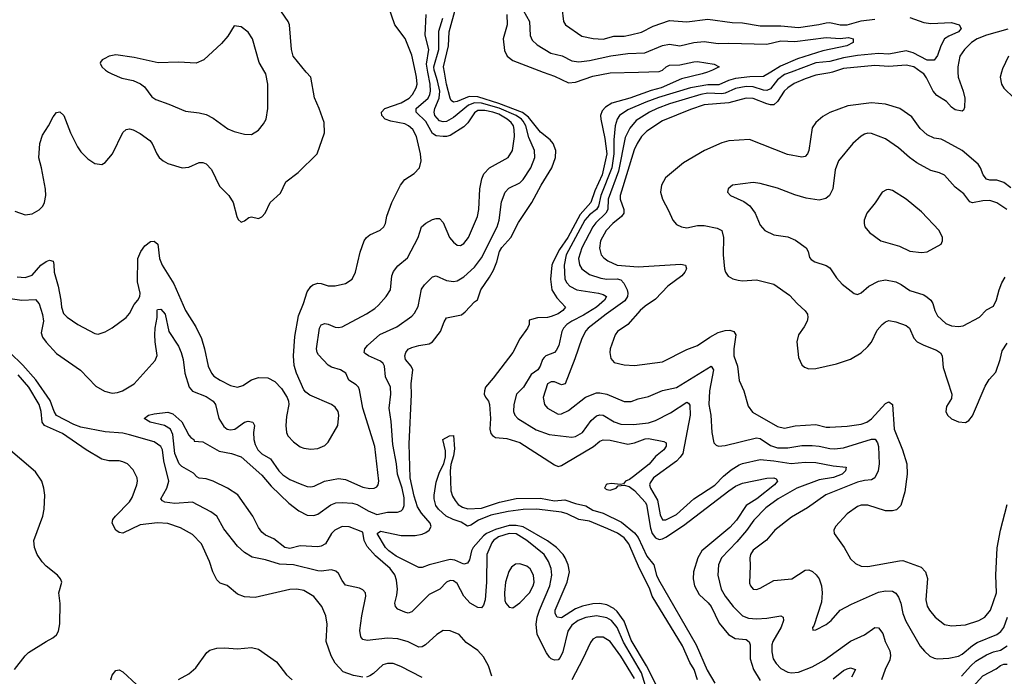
# Model space of a CAD drawing. Header units: inches. Extents: x 1305375 to 1407406, y 744550 to 841633.
# Tile 104 of 256: x 1341859 to 1347513, y 786530 to 790300. Entities that reach past the tile are written whole.
import ezdxf

# ---------------------------------------------------------------- set-up
doc = ezdxf.new("R2010")
doc.units = ezdxf.units.IN
doc.header["$MEASUREMENT"] = 0
doc.layers.add('B3748', color=7, linetype='Continuous')
doc.layers.add('B3749', color=7, linetype='Continuous')

msp = doc.modelspace()

# ---------------------------------------------------------------- linework, layer by layer
at = {"layer": 'B3748', "color": 5}
for points, elevation in [([(1341747.8, 788707.8), (1341870, 788689), (1341950, 788694), (1341969.6, 788669.6), (1341990, 788608.5), (1341994.9, 788570), (1341981.7, 788501.7), (1341990, 788476.5), (1342010, 788449), (1342070, 788383.6), (1342208.1, 788288.1), (1342295.1, 788195.1), (1342346.4, 788166.4), (1342390, 788156.2), (1342420.5, 788159.5), (1342449.5, 788170), (1342516.2, 788210), (1342636.8, 788343.2), (1342647.7, 788372.3), (1342635.6, 788450), (1342635.3, 788490), (1342636.7, 788530), (1342647.8, 788590), (1342648.1, 788631.9), (1342650, 788637.1), (1342670, 788638.2), (1342693.8, 788610), (1342715.8, 788510), (1342770, 788425.5), (1342786.5, 788390), (1342797.1, 788350), (1342806.4, 788270), (1342831.4, 788190), (1342850, 788166.8), (1342930, 788137.6), (1342970.4, 788110.4), (1342983.3, 788090), (1343003, 788010), (1343030, 787964.6), (1343050, 787949.1), (1343070, 787944.4), (1343094, 787950), (1343150, 787989.1), (1343170, 787994.7), (1343197.1, 787990), (1343206.7, 787970), (1343200.7, 787930), (1343202.3, 787890), (1343210, 787861.1), (1343226.5, 787830), (1343250, 787808.2), (1343298.9, 787778.9), (1343346.8, 787710), (1343370, 787686.5), (1343410, 787660.2), (1343470, 787634.4), (1343510, 787620.2), (1343530, 787618.5), (1343550, 787622), (1343608.6, 787651.4), (1343690, 787666.7), (1343730, 787659.7), (1343830, 787616.3), (1343870, 787608.4), (1343894, 787610), (1343910, 787617.1), (1343917.7, 787630), (1343921.5, 787650), (1343897.4, 787850), (1343829.4, 788070), (1343810, 788175.6), (1343803.5, 788190), (1343790, 788203.5), (1343748.4, 788230), (1343732.2, 788270), (1343700.5, 788290), (1343650, 788305.4), (1343630, 788317), (1343575.3, 788375.3), (1343566.5, 788390), (1343562.3, 788410), (1343579.3, 788530), (1343590, 788548.7), (1343610, 788556.2), (1343630, 788552.3), (1343670, 788534.9), (1343690, 788532.6), (1343710, 788536.5), (1343850, 788612.2), (1343897.6, 788642.4), (1343918.8, 788661.2), (1343963.9, 788710), (1343988.6, 788750), (1343995.8, 788830), (1344005, 788855), (1344030, 788886.3), (1344086.3, 788933.7), (1344146.6, 789050), (1344166.4, 789110), (1344190, 789131.3), (1344230, 789152.9), (1344250, 789159.5), (1344270, 789159.5), (1344290, 789135.5), (1344327.1, 789050), (1344350, 789022.6), (1344370, 789006.5), (1344390, 789004.4), (1344410, 789014.3), (1344436.8, 789050), (1344487.6, 789170), (1344494.7, 789210), (1344500.7, 789330), (1344513, 789387), (1344524.7, 789415.3), (1344556.9, 789450), (1344664, 789510), (1344689, 789550), (1344699.2, 789630), (1344698.9, 789670), (1344694.2, 789690), (1344681.8, 789710), (1344658.1, 789730), (1344610, 789757.5), (1344575.4, 789770), (1344530, 789779.1), (1344490, 789779.2), (1344470, 789765.4), (1344432.1, 789707.9), (1344410, 789684.9), (1344330, 789636), (1344310, 789629.4), (1344290, 789628.8), (1344250, 789634.4), (1344230, 789647.5), (1344190, 789716), (1344134.5, 789770), (1344136.1, 789790), (1344203.8, 789850), (1344214.6, 789870), (1344218.2, 789890), (1344216.3, 789930), (1344203.2, 790000)], 1060), ([(1341830, 789200.2), (1341890, 789180.7), (1341930, 789186.2), (1341970, 789208), (1341990.5, 789229.5), (1342000.3, 789250), (1342009, 789290), (1342006.7, 789326.7), (1341984.4, 789450), (1341968, 789508), (1341975, 789590), (1341990, 789637.6), (1342023.5, 789690), (1342050, 789742.8), (1342070, 789767.3), (1342090, 789770.6), (1342111.6, 789750), (1342150.2, 789650), (1342190, 789570.4), (1342210, 789542), (1342250, 789501.6), (1342290, 789474), (1342330, 789468), (1342350, 789481), (1342391.8, 789530), (1342450, 789653), (1342470, 789670.4), (1342490, 789673.4), (1342510, 789667.7), (1342550, 789646), (1342606.1, 789606.1), (1342619.7, 789590), (1342645.6, 789530), (1342659.2, 789510), (1342682.3, 789490), (1342710, 789474.3), (1342790.8, 789449.2), (1342830, 789454.4), (1342890, 789480.8), (1342910, 789480.8), (1342930, 789473.1), (1342960.1, 789440.1), (1343005.4, 789345.4), (1343059.3, 789290), (1343084.4, 789250), (1343104.9, 789170), (1343113.7, 789153.7), (1343130, 789138), (1343150, 789144.7), (1343174.5, 789165.5), (1343190, 789168), (1343230, 789159.3), (1343250, 789167.7), (1343267.6, 789190), (1343297.6, 789250), (1343355.4, 789304.6), (1343386.9, 789370), (1343457, 789423), (1343566.6, 789530), (1343609.7, 789650), (1343606.9, 789710), (1343578.7, 789790), (1343550.8, 789850.8), (1343529.6, 789969.6), (1343504.4, 790000)], 1120), ([(1341843.1, 788823.1), (1341890, 788819.8), (1341930, 788834.3), (1341979.1, 788890), (1342010, 788911.9), (1342030, 788919), (1342050, 788914.7), (1342055.5, 788895.5), (1342055.8, 788850), (1342080.1, 788770), (1342094.9, 788690), (1342097.7, 788650), (1342110, 788613.4), (1342131.3, 788591.3), (1342192.7, 788550), (1342290, 788499.3), (1342310, 788495.5), (1342350, 788507.7), (1342389.7, 788530.3), (1342469.4, 788590), (1342490, 788614), (1342515.2, 788664.8), (1342537.2, 788690), (1342547.8, 788710), (1342550.4, 788730), (1342535.2, 788795.2), (1342536.5, 788930), (1342553.3, 788970), (1342578.1, 789001.9), (1342610, 789026.4), (1342630, 789029), (1342651.7, 789011.7), (1342660.7, 788930), (1342676.9, 788890), (1342743.9, 788783.9), (1342810, 788630.4), (1342870, 788537), (1342902.3, 788470), (1342920.2, 788410), (1342941, 788310), (1342959.6, 788270), (1342974.1, 788254.1), (1343010, 788231.2), (1343070, 788200.2), (1343109.7, 788190.3), (1343140.1, 788199.9), (1343190, 788232.4), (1343230, 788246), (1343283, 788243), (1343322.8, 788222.8), (1343362.4, 788182.4), (1343394.9, 788130), (1343402.3, 788110), (1343404.4, 788090), (1343390, 788022), (1343386.2, 787970), (1343390.2, 787930), (1343399, 787910), (1343430, 787875.6), (1343470, 787847), (1343490, 787839.5), (1343530, 787834.6), (1343570, 787838.7), (1343610, 787855.8), (1343630, 787874.4), (1343685.1, 787970), (1343691.5, 788030), (1343687.3, 788050), (1343670, 788076.2), (1343649.2, 788090), (1343524.4, 788144.4), (1343501.2, 788161.2), (1343490, 788175.1), (1343447.6, 788270), (1343435.6, 788315.6), (1343431.6, 788370), (1343438.4, 788481.6), (1343459.5, 788600.5), (1343489, 788670), (1343510, 788738.4), (1343530, 788768.9), (1343542.1, 788777.9), (1343570, 788788.3), (1343590, 788786.4), (1343630, 788771.3), (1343670, 788772.3), (1343730, 788786.5), (1343768.7, 788811.3), (1343787.1, 788850), (1343813.9, 788966.1), (1343836.4, 789030), (1343850.6, 789049.4), (1343870, 789065.2), (1343927.9, 789092.1), (1343949.8, 789110.2), (1343958.7, 789130), (1343967, 789173), (1343995.6, 789250), (1344044.5, 789350), (1344070, 789382.3), (1344123, 789417), (1344155.4, 789450), (1344164.2, 789490), (1344159.8, 789530), (1344136.4, 789630), (1344116.5, 789670), (1344091.6, 789691.6), (1344070, 789702), (1343990, 789717.3), (1343957.2, 789730), (1343938.4, 789750), (1343936.8, 789770), (1343954.5, 789790), (1344050, 789823.7), (1344094.5, 789850), (1344113.6, 789870), (1344136.2, 789910), (1344140.2, 789930), (1344137.1, 789970), (1344130.7, 790000)], 1080), ([(1342369.1, 790000), (1342386.8, 789990), (1342444.8, 789964.8), (1342510.3, 789950.3), (1342552.7, 789932.7), (1342574.8, 789914.8), (1342617.1, 789857.1), (1342641.2, 789841.2), (1342715.9, 789815.9), (1342810, 789774.6), (1342890, 789765.2), (1342930, 789755.2), (1342970, 789734.9), (1343053.7, 789673.7), (1343090, 789658.7), (1343150, 789643), (1343190, 789640.7), (1343230, 789666.8), (1343258, 789702), (1343273, 789730), (1343283.9, 789790), (1343284, 789930), (1343271.3, 789990), (1343265.5, 790000)], 1140), ([(1345484, 786370), (1345428.4, 786550), (1345326.3, 786726.3), (1345290.4, 786810.4), (1345256.4, 786850), (1345230, 786865.9), (1345170, 786877.5), (1345110, 786867.5), (1345065, 786850), (1345030, 786823), (1345006.2, 786790), (1344977.2, 786670), (1344962.5, 786637.5), (1344950, 786623.8), (1344930, 786621.8), (1344910, 786630.9), (1344900.6, 786640.6), (1344884, 786664), (1344829.3, 786769.3), (1344823.9, 786830), (1344829.9, 786870), (1344843.4, 786910), (1344903.5, 787050), (1344913.9, 787110), (1344909.9, 787150), (1344896.1, 787190), (1344869.9, 787230), (1344769.9, 787310), (1344710, 787347.9), (1344670, 787350.9), (1344607.3, 787330), (1344579.8, 787310), (1344570, 787296.5), (1344541.5, 787230), (1344539.8, 787070), (1344531.2, 786970), (1344521.8, 786938.2), (1344510, 786923), (1344490, 786925.8), (1344444.8, 786950), (1344409.8, 786990), (1344370, 787063), (1344350, 787078.3), (1344330, 787080.5), (1344310.3, 787069.7), (1344270.4, 787030), (1344210, 787000.3), (1344110, 786899.7), (1344090, 786892.8), (1344070, 786897.4), (1344030, 786915.8), (1344015.8, 786930), (1344012.4, 786950), (1344024.1, 786995.9), (1344027.3, 787030), (1344022.3, 787082.3), (1344012.1, 787112.1), (1343985.3, 787150), (1343901.3, 787221.3), (1343854.6, 787274.6), (1343837.6, 787310), (1343830, 787356.9), (1343750, 787387.4), (1343710, 787390.4), (1343669.1, 787370), (1343649.7, 787350), (1343615, 787290), (1343590, 787276.6), (1343570, 787273.8), (1343470, 787279.9), (1343410, 787264.7), (1343381.4, 787270), (1343318.7, 787318.7), (1343270, 787341.4), (1343250, 787357.7), (1343230, 787384.2), (1343198, 787450), (1343111.6, 787571.6), (1343052.3, 787610), (1342970, 787650.7), (1342930, 787664.6), (1342890, 787668.1), (1342875.2, 787675.2), (1342855.9, 787695.9), (1342790, 787735.4), (1342774.8, 787750), (1342750.4, 787810), (1342738.4, 787918.4), (1342723.9, 787950), (1342689.9, 787969.9), (1342607.3, 787990), (1342573.2, 788010), (1342599, 788030), (1342630, 788036.3), (1342710, 788046.4), (1342737.8, 788037.8), (1342790, 787991.8), (1342830, 787914.4), (1342840.6, 787900.6), (1342858, 787890), (1342861, 787881), (1342910, 787876), (1343003.6, 787823.6), (1343074.8, 787810), (1343130, 787790.2), (1343250, 787685), (1343302.5, 787622.5), (1343404.8, 787524.8), (1343460.9, 787480.9), (1343510, 787455.4), (1343547, 787453), (1343570, 787460.1), (1343645.4, 787514.6), (1343674.7, 787525.3), (1343710, 787528.8), (1343770, 787525), (1343797.4, 787517.4), (1343860.2, 787480.2), (1343910, 787459.3), (1343970, 787471.6), (1344027.3, 787472.7), (1344050, 787481.1), (1344058.9, 787490), (1344067.1, 787510), (1344066.1, 787553.9), (1344054.2, 787610), (1344027.7, 787690), (1344021.9, 787750), (1344001.4, 787861.4), (1343992.2, 787992.2), (1343981.1, 788070), (1343989.3, 788150), (1343988.7, 788190), (1343959.4, 788250), (1343953.8, 788310), (1343945.4, 788325.4), (1343930, 788339.8), (1343861.6, 788370), (1343843.3, 788383.3), (1343836.3, 788390), (1343839.7, 788410), (1343855.1, 788430), (1343926.9, 788493.1), (1344023.4, 788536.6), (1344110, 788598.6), (1344125.6, 788614.4), (1344146, 788654), (1344166.2, 788753.8), (1344182.6, 788777.4), (1344230, 788824.2), (1344250, 788830.3), (1344310, 788803.6), (1344350, 788796.5), (1344370, 788801.2), (1344410, 788823.5), (1344470, 788879), (1344510, 788933), (1344599.9, 789110), (1344612.1, 789150), (1344625.5, 789254.5), (1344646.8, 789310), (1344667.6, 789332.4), (1344730, 789363.8), (1344750, 789381.8), (1344793.1, 789450), (1344815.9, 789510), (1344814.7, 789550), (1344783.1, 789623.1), (1344764.8, 789690), (1344750, 789718.2), (1344740.3, 789730), (1344710, 789749.7), (1344611.6, 789791.6), (1344510, 789820.5), (1344470, 789823.8), (1344435.2, 789810), (1344350, 789739.7), (1344310, 789715.6), (1344290, 789714.3), (1344270, 789719.4), (1344242.6, 789750), (1344239, 789770), (1344242.5, 789790), (1344266.5, 789850), (1344270.9, 789889.1), (1344258.4, 789950), (1344241.6, 790000)], 1040), ([(1345529.5, 786449.5), (1345457.7, 786590), (1345370, 786737.2), (1345330, 786846), (1345290, 786902.5), (1345270, 786919.9), (1345230, 786940.6), (1345190, 786947.9), (1345150, 786946.9), (1345090, 786932.5), (1345050, 786917.5), (1344970, 786865.7), (1344944.7, 786870), (1344933, 786890), (1344933.3, 786910), (1345001.6, 787070), (1345016.1, 787130), (1345008.7, 787170), (1344991.9, 787210), (1344978.8, 787230), (1344940.7, 787270), (1344890, 787307.4), (1344750, 787387.9), (1344710, 787396.7), (1344670, 787396.8), (1344590, 787373), (1344538.3, 787350), (1344522.6, 787337.4), (1344462.6, 787270), (1344452.5, 787250), (1344441.2, 787198.8), (1344430, 787180.2), (1344410, 787174), (1344357.7, 787197.7), (1344330, 787201.6), (1344210, 787171), (1344170, 787154.5), (1344150, 787155.2), (1344020.6, 787220.6), (1343978.2, 787250), (1343960.1, 787270), (1343910.7, 787350), (1343930, 787364.3), (1344050, 787338.4), (1344130, 787337.7), (1344170, 787346.8), (1344190, 787356.2), (1344210.6, 787370), (1344221.4, 787390), (1344215.4, 787410), (1344166.5, 787466.5), (1344143.4, 787503.4), (1344124, 787564), (1344100.4, 787670), (1344095.8, 787864.2), (1344109, 788149), (1344106.2, 788210), (1344115.4, 788290), (1344106.3, 788310), (1344074.5, 788350), (1344069.9, 788370), (1344075.3, 788390), (1344090, 788408), (1344110, 788418.8), (1344150, 788430.2), (1344210, 788438.7), (1344228.6, 788450), (1344274.4, 788510), (1344295.5, 788564.5), (1344310, 788588), (1344394.8, 788605.2), (1344417.3, 788622.7), (1344470, 788680.4), (1344487.9, 788692.1), (1344505.8, 788750), (1344557.3, 788822.7), (1344578.5, 788861.5), (1344598.3, 788910), (1344614.3, 788970), (1344627.6, 788992.4), (1344679.4, 789050), (1344723.7, 789136.3), (1344799.3, 789250), (1344852.5, 789350), (1344913.6, 789450), (1344934.9, 789510), (1344936.9, 789550), (1344922.7, 789590), (1344905.4, 789610), (1344850, 789655.3), (1344780.8, 789740.8), (1344746.9, 789766.9), (1344610, 789819.6), (1344490, 789857.5), (1344440.2, 789859.8), (1344370, 789830.5), (1344350, 789827.1), (1344336.8, 789836.7), (1344330, 789849.6), (1344309.9, 789930.1), (1344298.2, 790000)], 1020), ([(1345807.8, 790000), (1345778.4, 789990), (1345659.7, 789960.3), (1345542.9, 789910), (1345485.5, 789894.4), (1345362.8, 789850), (1345259.4, 789820.6), (1345222.1, 789797.9), (1345203.7, 789776.3), (1345194.6, 789750), (1345195.3, 789730), (1345218.8, 789618.8), (1345230.2, 789530), (1345203.3, 789410), (1345162.1, 789317.9), (1345138.8, 789250), (1345077.5, 789182.5), (1345006.8, 789050), (1344959.3, 788980.7), (1344921.2, 788910), (1344914.8, 788890), (1344907.1, 788810), (1344914.7, 788750), (1344942.8, 788702.8), (1344993.4, 788650), (1344977.7, 788630), (1344950, 788611.8), (1344910, 788595.8), (1344890, 788590.6), (1344832.4, 788587.6), (1344784.9, 788575.1), (1344783.7, 788550), (1344774.9, 788530), (1344730, 788468), (1344691.3, 788390), (1344578.4, 788241.6), (1344533.8, 788190), (1344526.8, 788170), (1344526.5, 788150), (1344533, 788133), (1344550, 788110.6), (1344556.3, 788090), (1344561.7, 788010), (1344558.7, 787950), (1344564.4, 787924.4), (1344572.8, 787912.8), (1344590, 787901.6), (1344656.2, 787896.2), (1344730, 787871.9), (1344930, 787743.4), (1344950, 787735.2), (1344970, 787739.8), (1344990, 787751.5), (1345152.8, 787850), (1345190, 787879.7), (1345210, 787888.5), (1345250, 787885.5), (1345350, 787862.7), (1345390, 787871), (1345450, 787893.2), (1345470, 787895), (1345558.4, 787878.4), (1345570.2, 787870), (1345571.4, 787851.4), (1345558.4, 787830), (1345510, 787791.5), (1345472.5, 787747.5), (1345383.2, 787676.8), (1345360.4, 787659.6), (1345337.7, 787650), (1345325.5, 787634.5), (1345308.5, 787631.5), (1345256.5, 787636.5), (1345232.6, 787632.6), (1345225.6, 787630), (1345217.7, 787610), (1345230, 787602.6), (1345250, 787599.6), (1345284.5, 787610), (1345295.5, 787624.5), (1345330, 787627.7), (1345359, 787619), (1345390, 787596.3), (1345450, 787530.6), (1345457.3, 787517.3), (1345480.7, 787380.7), (1345489.8, 787350), (1345510, 787324.5), (1345530, 787315.8), (1345550, 787319.1), (1345570, 787329.3), (1345670, 787395.8), (1345930, 787595.8), (1345970, 787622.2), (1346010, 787638.6), (1346148.6, 787668.6), (1346190, 787670.1), (1346203.4, 787663.4), (1346210.4, 787650), (1346192.6, 787630), (1346091, 787549), (1346030.6, 787510), (1345974.2, 787425.8), (1345935.8, 787384.2), (1345776.2, 787250), (1345753.1, 787210), (1345728.1, 787130), (1345726.5, 787090), (1345733.6, 787050), (1345759.7, 786999.7), (1345811.9, 786951.9), (1345828.8, 786930), (1345875.7, 786835.7), (1345928.4, 786770), (1345967.2, 786747.2), (1346030, 786741.9), (1346048.4, 786728.4), (1346053.3, 786710), (1346054.3, 786630), (1346072.1, 786570), (1346110, 786505.4)], 1020), ([(1346172.3, 790000), (1346130, 789974.7), (1346051.9, 789971.9), (1345970, 789962.3), (1345928.1, 789951.9), (1345872.9, 789927.1), (1345810, 789927.2), (1345711.2, 789908.8), (1345526.6, 789853.4), (1345453.4, 789826.6), (1345350, 789783.5), (1345302.6, 789750), (1345289.1, 789730), (1345278.7, 789690), (1345271.1, 789610), (1345270.3, 789530.3), (1345259.5, 789450), (1345196.5, 789290), (1345183.2, 789230), (1345170.4, 789209.6), (1345130, 789180.7), (1345104.7, 789150), (1344997.1, 788950), (1344984.4, 788890), (1344989.6, 788810), (1344999.8, 788790), (1345017.5, 788770), (1345057.6, 788750), (1345183, 788730), (1345210, 788722.9), (1345227.8, 788710), (1345217.3, 788690), (1345170.1, 788650), (1345096.3, 788603.7), (1345030, 788569.4), (1345000.8, 788550), (1344981.4, 788530), (1344971, 788509), (1344954.6, 788430), (1344939.3, 788400.7), (1344930, 788388.5), (1344879.1, 788370), (1344870, 788360.9), (1344861.6, 788350), (1344848.2, 788310), (1344833.7, 788290), (1344796.4, 788263.6), (1344750.8, 788190), (1344711, 788150), (1344696.4, 788090), (1344694.2, 788050), (1344701.6, 788030), (1344718.2, 788010), (1344824.9, 787944.9), (1344899.3, 787919.3), (1345030, 787903.5), (1345050, 787906.7), (1345090, 787929.4), (1345140.7, 787999.3), (1345170, 788025.7), (1345190, 788030.9), (1345210, 788028.6), (1345271.9, 787991.9), (1345310, 787978.7), (1345384.1, 787975.9), (1345470, 787985.2), (1345510, 787998), (1345596.5, 788043.5), (1345690, 788103.6), (1345698.9, 788098.9), (1345707, 788087), (1345708.5, 788030), (1345666.1, 787810), (1345652, 787788), (1345630, 787766), (1345497.5, 787670), (1345478.4, 787641.6), (1345475.9, 787630), (1345481, 787610), (1345522.1, 787542.1), (1345536.4, 787456.4), (1345550, 787429.3), (1345570, 787428.1), (1345630, 787458.9), (1345730, 787549.1), (1345850, 787628), (1345899.9, 787680.1), (1345944.2, 787715.8), (1345990, 787744.8), (1346010, 787751.4), (1346110, 787774), (1346190, 787767.2), (1346288.4, 787751.6), (1346370, 787759), (1346430, 787757.9), (1346530, 787738.7), (1346604.9, 787730), (1346601.1, 787710), (1346581.5, 787690), (1346532.4, 787672.4), (1346450, 787657.8), (1346321, 787610), (1346214.4, 787550), (1346142.4, 787497.6), (1346073.7, 787426.3), (1346032.1, 787367.9), (1345977.4, 787302.6), (1345889.4, 787210), (1345871.8, 787170), (1345867.7, 787110), (1345886.6, 787030), (1345909.4, 786990), (1345955, 786930), (1346010, 786876.3), (1346043.4, 786863.4), (1346090, 786859.8), (1346150, 786863.7), (1346230, 786877), (1346242, 786870), (1346244.4, 786850), (1346231.3, 786811.3), (1346184.2, 786730), (1346178.2, 786710), (1346177.6, 786670), (1346186.3, 786630), (1346202.7, 786602.7), (1346230, 786575.2), (1346270, 786553), (1346290, 786549.4), (1346330, 786553.6), (1346410, 786583.6), (1346477.6, 786622.4), (1346630, 786732.1), (1346710, 786769), (1346770, 786810.2), (1346790, 786808.7), (1346815.8, 786775.8), (1346828.8, 786730), (1346855.5, 786675.5), (1346859.8, 786650), (1346855.2, 786624.8), (1346828.1, 786570), (1346807.5, 786510)], 1040), ([(1346289.6, 790000), (1346250, 789985.2), (1346210, 789954.9), (1346170, 789904), (1346150, 789894.4), (1346130, 789896), (1346070, 789914.8), (1346030, 789915.9), (1345970, 789905.6), (1345910, 789878.5), (1345890, 789874.3), (1345810, 789877.9), (1345770, 789871.2), (1345590, 789817.7), (1345518.4, 789790), (1345474.6, 789770), (1345399.3, 789720.7), (1345362.6, 789677.4), (1345335.7, 789624.3), (1345296.3, 789430), (1345237.3, 789270), (1345236.1, 789210), (1345225, 789190), (1345166.8, 789133.2), (1345150, 789110.5), (1345086.3, 788990), (1345068.2, 788930), (1345073.4, 788893.4), (1345086.7, 788870), (1345130, 788837), (1345196.1, 788816.1), (1345230.5, 788810.5), (1345290, 788812.1), (1345310, 788806), (1345327, 788787), (1345346.3, 788750), (1345351.7, 788730), (1345349.7, 788710), (1345333.8, 788686.2), (1345226.1, 788610), (1345123.8, 788530), (1345110, 788513.1), (1345087.2, 788470), (1345047.4, 788352.6), (1344990.9, 788209.1), (1344970, 788204.2), (1344930, 788220.3), (1344910, 788220.3), (1344890.2, 788209.8), (1344865, 788130), (1344871.6, 788090), (1344890, 788070.3), (1344950, 788035.3), (1344970, 788037.4), (1345010, 788055.5), (1345107.3, 788132.7), (1345170, 788157.6), (1345190, 788158.5), (1345230, 788149.5), (1345330, 788107.9), (1345370, 788108.6), (1345410, 788123.5), (1345470, 788137.5), (1345550, 788171.5), (1345630, 788187.9), (1345830, 788310.2), (1345842.4, 788290), (1345820.4, 788170), (1345816.5, 788090), (1345827.9, 788030), (1345832.4, 787930), (1345844.9, 787870), (1345857.3, 787857.3), (1345872.2, 787852.2), (1345910, 787855.2), (1346090, 787899.5), (1346110, 787894.8), (1346170, 787855.1), (1346210, 787841.3), (1346270, 787842.3), (1346350, 787855.2), (1346410, 787855.7), (1346450, 787851.8), (1346510, 787837.6), (1346536.9, 787836.9), (1346590, 787841.9), (1346750, 787891.9), (1346771.2, 787891.2), (1346785.5, 787870), (1346789.6, 787850), (1346793.5, 787750), (1346787.7, 787710), (1346770.1, 787669.9), (1346750, 787659.1), (1346710, 787655.2), (1346670, 787645), (1346487.3, 787572.7), (1346381.9, 787498.1), (1346290, 787443.1), (1346195.2, 787370), (1346147.8, 787312.2), (1346070, 787254.4), (1346055, 787230), (1346051.3, 787210), (1346054.3, 787165.7), (1346050, 787064.7), (1346054.4, 787050), (1346070, 787030.5), (1346090, 787029.1), (1346110, 787035.3), (1346190, 787080.3), (1346292.3, 787090), (1346370, 787140.2), (1346390, 787140.8), (1346411.7, 787131.7), (1346432.9, 787112.9), (1346449.2, 787090), (1346462.6, 787050), (1346466.4, 787010), (1346463.4, 786956.6), (1346419.9, 786820.1), (1346411.3, 786810), (1346414, 786794), (1346430, 786796), (1346490, 786827), (1346517.6, 786850), (1346569.8, 786910.2), (1346635.6, 786944.4), (1346790, 787013.9), (1346830, 787021.3), (1346870, 787018.9), (1346890, 787006.5), (1346904.6, 786984.6), (1346918.6, 786950), (1346930.9, 786890), (1346947.4, 786847.4), (1347030, 786703.7), (1347054.2, 786674.2), (1347085.8, 786645.8), (1347110, 786634), (1347130, 786630.2), (1347193.9, 786633.9), (1347250, 786646.1), (1347270, 786656.8), (1347330, 786707.2), (1347356.3, 786723.7), (1347470.7, 786769.3), (1347493.4, 786786.6), (1347509.9, 786810.1), (1347530.3, 786870)], 1060), ([(1344865.5, 790000), (1344930, 789976), (1345010, 789937.5), (1345050, 789940.9), (1345150, 789976.6), (1345250, 789995.8), (1345412.4, 790000)], 1020), ([(1346526.3, 790000), (1346510, 789995), (1346430, 789981.2), (1346370, 789960.9), (1346306.8, 789933.2), (1346270, 789909.9), (1346249.1, 789890), (1346209.7, 789830.3), (1346190, 789811.2), (1346170, 789810.9), (1346150, 789816.9), (1346070, 789848.7), (1346030, 789850.3), (1345930, 789822.4), (1345790, 789811.5), (1345710, 789785.2), (1345550, 789719.1), (1345459.9, 789660.1), (1345430, 789629.1), (1345404, 789590), (1345387.7, 789552.3), (1345307.5, 789290), (1345306.5, 789270), (1345327.9, 789210), (1345327.9, 789190), (1345314, 789170), (1345265.5, 789130), (1345227.3, 789090), (1345194.7, 789030), (1345188.2, 788988.2), (1345198.4, 788950), (1345212.4, 788932.4), (1345235.6, 788915.6), (1345290, 788891.4), (1345410, 788881.9), (1345655.8, 788895.8), (1345681.3, 788890), (1345687.8, 788870), (1345678.5, 788850), (1345660.6, 788830), (1345579.8, 788770), (1345510, 788696.1), (1345450, 788655.6), (1345422, 788630), (1345350, 788550.8), (1345291.8, 788510), (1345278.9, 788490), (1345249, 788410), (1345247.8, 788390), (1345254, 788354), (1345271.4, 788331.4), (1345330, 788317.6), (1345390, 788313.8), (1345550, 788334.9), (1345690, 788407.3), (1345750, 788429.2), (1345822.1, 788477.9), (1345870, 788504), (1345910, 788515.8), (1345936.9, 788516.9), (1345958.7, 788510), (1345971.1, 788490), (1345959.1, 788410), (1345960.1, 788370), (1345979.8, 788310), (1345989.5, 788229.5), (1346017.8, 788170), (1346041.6, 788081.6), (1346067.5, 788047.5), (1346210, 787963.8), (1346250, 787955.2), (1346312.4, 787967.6), (1346430, 787976.1), (1346490, 787961.4), (1346510, 787961.1), (1346610, 787966.6), (1346690, 787978.1), (1346723.1, 787990), (1346750, 788008.1), (1346830, 788096.5), (1346850, 788107), (1346870, 788090.7), (1346880.5, 787950), (1346927.4, 787830), (1346952.6, 787750), (1346955, 787690), (1346942.2, 787590), (1346917.7, 787510), (1346893.6, 787486.4), (1346870, 787479.8), (1346830, 787481), (1346730, 787512.7), (1346690, 787513.5), (1346670, 787505.8), (1346610, 787463.5), (1346542.6, 787390), (1346533.4, 787370), (1346534.9, 787350), (1346594, 787270), (1346630, 787204.4), (1346657.4, 787177.4), (1346690, 787162.8), (1346730, 787160.6), (1346910, 787194), (1346930, 787194.2), (1347036.1, 787156.1), (1347060.8, 787130), (1347071.8, 787091.8), (1347061.8, 786970), (1347070, 786933), (1347082.4, 786910), (1347115.2, 786870), (1347170, 786827.1), (1347210, 786819.2), (1347290, 786825), (1347365.6, 786850), (1347401, 786870), (1347432.8, 786910), (1347467.2, 787010), (1347465, 787110), (1347472, 787268), (1347491.4, 787370), (1347530, 787515.8)], 1080), ([(1347246.7, 790000), (1347248.4, 789970), (1347277.3, 789890), (1347285.8, 789850), (1347284.4, 789795.6), (1347278.4, 789781.6), (1347270, 789775.1), (1347230, 789782.7), (1347210, 789797.4), (1347180.3, 789830), (1347124.9, 789864.9), (1347103.8, 789890), (1347066.9, 789966.9), (1347050, 789989.9), (1347035.7, 790000)], 1080), ([(1347497.5, 790000), (1347489.4, 789970), (1347496, 789930), (1347510, 789907.3), (1347569.2, 789850)], 1120), ([(1347550, 789335), (1347510, 789365), (1347470, 789379.3), (1347430, 789379.2), (1347410, 789384.2), (1347390.6, 789410), (1347377, 789450), (1347363.4, 789470), (1347270, 789548.4), (1347170, 789604.9), (1347150, 789613.6), (1347110, 789620.7), (1347070, 789638.5), (1347030, 789675.3), (1346981.8, 789741.8), (1346913, 789790), (1346830, 789815.9), (1346750, 789823.4), (1346615.1, 789804.9), (1346510, 789767.6), (1346470, 789744.8), (1346430, 789709.7), (1346410, 789679.5), (1346390.2, 789550), (1346382.4, 789530), (1346370, 789515.1), (1346350, 789511.6), (1346267.1, 789527.1), (1346050, 789612.7), (1345930, 789605.3), (1345890, 789594.2), (1345790.4, 789550), (1345670, 789478.7), (1345568, 789392), (1345544.1, 789350), (1345539.3, 789310), (1345549.3, 789270), (1345585.2, 789205.2), (1345608.5, 789148.5), (1345630, 789124.2), (1345658.8, 789110), (1345690, 789105.6), (1345750, 789119), (1345790, 789117.7), (1345864.2, 789104.2), (1345890.2, 789090), (1345900.9, 789050), (1345898.2, 788950), (1345906.7, 788870), (1345911.7, 788850), (1345927.7, 788827.7), (1345953, 788813), (1345984.4, 788804.4), (1346010, 788800.6), (1346090, 788805.8), (1346190, 788781.1), (1346279.4, 788719.4), (1346323.7, 788670), (1346369.3, 788629.3), (1346382.6, 788610), (1346385.2, 788590), (1346380.8, 788570), (1346363.5, 788536.5), (1346330.4, 788490), (1346321.1, 788450), (1346330, 788361), (1346350, 788319.1), (1346364.7, 788304.7), (1346390, 788295.2), (1346430, 788297.2), (1346550, 788323.6), (1346630, 788350.2), (1346690, 788387.6), (1346730, 788424), (1346750.4, 788449.6), (1346783, 788517), (1346810.5, 788549.5), (1346830, 788564.9), (1346850, 788572.6), (1346890, 788565.2), (1346950, 788543.8), (1346969, 788530), (1346992.4, 788472.4), (1347012.9, 788450), (1347050, 788430.9), (1347123.6, 788403.6), (1347146.9, 788386.9), (1347156.3, 788370), (1347162.3, 788302.3), (1347212.1, 788150), (1347210, 788125.2), (1347181.6, 788078.4), (1347177.4, 788050), (1347186.5, 788030), (1347210, 788007.9), (1347249.3, 787990.7), (1347290, 787986.8), (1347310, 787998.8), (1347330, 788026), (1347403.8, 788196.2), (1347426.6, 788233.4), (1347463.2, 788276.8), (1347489, 788350), (1347500.4, 788399.6), (1347530, 788443.2)], 1120), ([(1347527.4, 789210), (1347470, 789249), (1347430, 789262), (1347390, 789260.2), (1347330, 789248.9), (1347314.9, 789254.9), (1347279.7, 789299.7), (1347230, 789338), (1347170, 789407.1), (1347140.5, 789420.5), (1347090, 789433.7), (1347010, 789479.2), (1346968.4, 789508.4), (1346905.3, 789565.3), (1346830, 789616.8), (1346750, 789646.6), (1346730, 789649.7), (1346710, 789644), (1346690, 789631.1), (1346642.4, 789590), (1346560.3, 789490), (1346540.9, 789439.1), (1346527.3, 789330), (1346509.4, 789290.6), (1346487.1, 789272.9), (1346450, 789265), (1346375.1, 789275.1), (1346310, 789294.3), (1346210, 789332.4), (1346110, 789359.7), (1346070, 789365.6), (1345952, 789350), (1345926.8, 789330), (1345922.8, 789310), (1345941, 789290), (1346016.2, 789256.2), (1346051.5, 789231.5), (1346082.6, 789190), (1346110, 789120.7), (1346138, 789090), (1346190, 789065.3), (1346270, 789052.9), (1346314.4, 789034.4), (1346374, 788990), (1346386, 788970), (1346394.9, 788934.9), (1346403.5, 788923.5), (1346424, 788910), (1346489.1, 788889.1), (1346510, 788876.4), (1346550, 788818), (1346581.6, 788781.6), (1346650, 788728), (1346670, 788722), (1346690, 788732.7), (1346734, 788770), (1346790, 788798.5), (1346830, 788806.2), (1346890, 788795.6), (1346920.4, 788780.4), (1346970, 788746.3), (1347050, 788720.8), (1347070, 788707.6), (1347090, 788690.3), (1347102.4, 788670), (1347112.9, 788630), (1347130, 788599.5), (1347176.5, 788556.5), (1347210, 788542.4), (1347250, 788539.6), (1347277, 788543), (1347370, 788592.6), (1347410, 788633.4), (1347450, 788654.8), (1347468.1, 788691.9), (1347483, 788750), (1347498.9, 788790), (1347517.4, 788822.6)], 1140), ([(1344569.9, 786529.9), (1344550.7, 786590), (1344521.6, 786641.6), (1344490, 786677.7), (1344423.2, 786723.2), (1344381.6, 786770), (1344330, 786790.8), (1344290, 786792.7), (1344254, 786770), (1344189.4, 786710.6), (1344170, 786699.3), (1344150, 786697.8), (1344090, 786728.4), (1344030, 786745.2), (1343970, 786749), (1343854.8, 786734.8), (1343830, 786742.3), (1343817.3, 786757.3), (1343812.7, 786792.7), (1343823, 786877), (1343847.1, 786990), (1343843.5, 787010), (1343830, 787026), (1343810, 787036.4), (1343730, 787053.6), (1343710, 787080.7), (1343690, 787119.6), (1343674.6, 787134.6), (1343650, 787141.4), (1343590, 787134.2), (1343570, 787136.2), (1343430, 787170.6), (1343350, 787173.5), (1343270, 787198.5), (1343194.3, 787214.3), (1343150, 787240.5), (1343110, 787276.9), (1343030, 787377.3), (1342990, 787448.6), (1342955.3, 787475.3), (1342850, 787529.8), (1342750, 787521.7), (1342692.3, 787530), (1342678.4, 787538.4), (1342669.7, 787550), (1342703.2, 787610), (1342715, 787650), (1342687.1, 787767.1), (1342678.7, 787830), (1342669.8, 787850), (1342630, 787875.9), (1342490, 787917.2), (1342450, 787925.4), (1342350, 787933.9), (1342210, 787960.6), (1342170, 787976.4), (1342070, 788028), (1342056.1, 788050), (1342033.3, 788113.3), (1341952, 788232), (1341876.6, 788316.6), (1341801.2, 788390)], 1060), ([(1343830, 786524.8), (1343775.2, 786535.2), (1343716.5, 786556.5), (1343670, 786605.1), (1343647.4, 786647.4), (1343619.3, 786730), (1343624.1, 786830), (1343616.5, 786876.5), (1343594.4, 786930), (1343547.5, 786987.5), (1343490, 787022.3), (1343450, 787030.5), (1343410, 787027.8), (1343210, 786982.4), (1343150, 786987), (1343110, 787002.2), (1343050, 787050.8), (1343010, 787065.5), (1342990, 787083.5), (1342967.1, 787130), (1342948.9, 787190), (1342901.8, 787290), (1342850, 787343.5), (1342782.9, 787382.9), (1342710, 787408.1), (1342650, 787411.4), (1342550, 787400.3), (1342450, 787352.8), (1342430, 787355.1), (1342410, 787369.6), (1342389.7, 787410), (1342394, 787430), (1342408.2, 787450), (1342490, 787532.7), (1342504.1, 787555.9), (1342531.8, 787630), (1342535.8, 787650), (1342533.5, 787670), (1342510, 787715.1), (1342478, 787750), (1342450, 787761.6), (1342430, 787766.6), (1342370, 787766.6), (1342330, 787777.8), (1342241, 787830), (1342104.7, 787924.7), (1342001.6, 787970), (1341986.9, 787990), (1341982.1, 788050), (1341970.4, 788090), (1341911.2, 788190), (1341850, 788260.4)], 1080), ([(1345750.3, 786510), (1345732.2, 786570), (1345706.3, 786610), (1345664.2, 786704.2), (1345490.4, 786990), (1345475.5, 787035.5), (1345417.5, 787150), (1345357, 787290), (1345330, 787324.9), (1345291.3, 787351.3), (1345236.9, 787376.9), (1345130, 787420.1), (1345069.7, 787430), (1345002.8, 787462.8), (1344970, 787473.1), (1344829, 787489), (1344750, 787487), (1344663.1, 787476.9), (1344565, 787455), (1344493.1, 787426.9), (1344450, 787398.3), (1344430, 787392.5), (1344394.2, 787414.2), (1344347.2, 787430), (1344308, 787450), (1344264.1, 787490), (1344249, 787511), (1344238.6, 787550), (1344238.2, 787570), (1344250, 787644), (1344270, 787703), (1344293.6, 787750), (1344304.7, 787790), (1344303.9, 787823.9), (1344289.3, 787890), (1344326, 787910), (1344350, 787912), (1344355.3, 787835.3), (1344350, 787795.3), (1344334.4, 787745.6), (1344330.7, 787709.3), (1344334.6, 787594.6), (1344344.1, 787564.1), (1344358.8, 787538.8), (1344377.4, 787517.4), (1344401.2, 787501.2), (1344431.6, 787491.6), (1344510, 787496.4), (1344614, 787530), (1344710, 787550.7), (1344850, 787552.9), (1344930, 787538), (1344990, 787543.5), (1345050, 787521.4), (1345110, 787508.2), (1345150, 787483.5), (1345210, 787467.3), (1345314.3, 787414.2), (1345390, 787354.5), (1345410, 787327.1), (1345460, 787220), (1345499.3, 787170), (1345515.2, 787110), (1345526.3, 787086.3), (1345744.2, 786710), (1345806.2, 786566.2), (1345851.2, 786491.2)], 980), ([(1341829.3, 786570), (1341890, 786647.2), (1341910, 786666.4), (1342010, 786730.2), (1342049.8, 786750.2), (1342070, 786767.7), (1342080.5, 786790), (1342088.6, 786831.4), (1342091, 786949), (1342083.6, 787010), (1342100.9, 787070), (1342092, 787090), (1342075.1, 787110), (1342010, 787161.7), (1341987.2, 787187.2), (1341958.2, 787230), (1341944.5, 787270), (1341940.3, 787310), (1341991, 787450), (1341998.7, 787490), (1342002.4, 787570), (1341997.8, 787610), (1341986.4, 787650), (1341950, 787703.5), (1341779.8, 787850)], 1120), ([(1345390, 786516.9), (1345310, 786645.2), (1345250, 786730.6), (1345210, 786755.4), (1345170, 786754.6), (1345150, 786743.5), (1345135.9, 786724.1), (1345092.8, 786630), (1345029.4, 786510)], 1060), ([(1342770, 786511.7), (1342830, 786544.1), (1342870, 786579), (1342933.3, 786666.7), (1342950, 786679.6), (1342990, 786692.4), (1343034, 786694), (1343110, 786688.2), (1343190, 786695.5), (1343230, 786686.7), (1343332.8, 786612.8), (1343390, 786538.3), (1343423.7, 786510)], 1080), ([(1347266.3, 786530), (1347319.6, 786590), (1347350, 786617.4), (1347410, 786653.6), (1347450, 786670.5), (1347490, 786680.3), (1347530, 786705.1)], 1040), ([(1342381.3, 786510), (1342390, 786536.5), (1342410, 786563.6), (1342430, 786567.7), (1342450, 786554.9), (1342530, 786482.7)], 1080), ([(1344170, 786523.2), (1344046.6, 786586.6), (1344003, 786603), (1343970, 786603.7), (1343944.2, 786595.8), (1343890, 786546.8), (1343870, 786531.9), (1343850, 786525.6)], 1080), ([(1346530, 786516), (1346590, 786562.9), (1346610, 786573.4), (1346630, 786578), (1346658.4, 786570), (1346635.5, 786524.5)], 1020), ([(1347293.2, 786426.8), (1347390, 786532), (1347466.3, 786573.7), (1347490, 786591.3), (1347510, 786599.8), (1347530, 786600.3)], 1020)]:
    msp.add_lwpolyline(points, dxfattribs=dict(at, elevation=elevation))
for points, elevation in [([(1346850, 789325.1), (1346836.7, 789323.3), (1346810.8, 789310), (1346771.4, 789248.6), (1346723.7, 789190), (1346708.9, 789150), (1346707.4, 789130), (1346712.2, 789110), (1346739.3, 789079.3), (1346802.8, 789030), (1346910, 789000.2), (1346970, 788972), (1347036.6, 788963.4), (1347070, 788966.8), (1347149.3, 789010.7), (1347157.2, 789030), (1347157.2, 789050), (1347138, 789090), (1347037.5, 789197.5), (1346950, 789269.7), (1346870, 789319.6)], 1160), ([(1344730, 787176.1), (1344706.5, 787173.5), (1344682.9, 787157.1), (1344667.3, 787132.7), (1344649, 787070), (1344642.4, 787010), (1344645.2, 786965.2), (1344650.2, 786950.2), (1344670, 786926.4), (1344690, 786923.1), (1344730, 786951.5), (1344785.3, 787010), (1344807.7, 787050), (1344812.3, 787070), (1344809.8, 787110), (1344790, 787146.9), (1344770, 787163.1)], 1060)]:
    msp.add_lwpolyline(points, close=True, dxfattribs=dict(at, elevation=elevation))
at = {"layer": 'B3749', "color": 5}
for points, elevation in [([(1343504.4, 790000), (1343429.7, 790090), (1343419.1, 790130), (1343407.1, 790270), (1343401.1, 790290), (1343307.3, 790427.3)], 1120), ([(1344130.7, 790000), (1344110, 790097.6), (1344071.6, 790191.6), (1344012.7, 790270), (1343975.6, 790375.6)], 1080), ([(1344298.2, 790000), (1344293.1, 790030), (1344320.4, 790150), (1344325.6, 790230), (1344363.5, 790370)], 1020), ([(1344751.2, 790351.2), (1344786.7, 790290), (1344789.4, 790209.4), (1344802.1, 790182.1), (1344830, 790156.2), (1344908.5, 790108.5), (1344973.2, 790093.2), (1345030, 790064), (1345070, 790059.2), (1345130, 790066.1), (1345252.5, 790092.5), (1345350, 790106.6), (1345449.3, 790110.7), (1345550, 790152.6), (1345590, 790160.5), (1345650, 790150.8), (1345730, 790168.5), (1345790, 790175), (1345870, 790163.1), (1345930, 790166.1), (1346150, 790160.6), (1346230, 790178.3), (1346310, 790175.7), (1346490, 790197.5), (1346570, 790191.7), (1346617.3, 790197.3), (1346645.7, 790190), (1346645.7, 790170), (1346607.6, 790150), (1346470, 790122.1), (1346324.4, 790075.6), (1346227.2, 790032.8), (1346172.3, 790000)], 1040), ([(1344971.2, 790370), (1344980.8, 790290), (1344993.7, 790270), (1345086.3, 790206.3), (1345151.7, 790191.7), (1345210, 790189.5), (1345270, 790206.4), (1345330, 790206.1), (1345367, 790213), (1345430, 790229.5), (1345496.5, 790263.5), (1345590, 790295.1), (1345690, 790287.5), (1345810, 790302.5), (1345950, 790283.7), (1346010, 790281.9), (1346110, 790264.2), (1346230, 790264.9), (1346330, 790254.9), (1346447.9, 790272.1), (1346490, 790283.1), (1346510, 790283.6), (1346570, 790270.1), (1346610, 790271.8), (1346690, 790294.7), (1346770, 790303.9)], 1060), ([(1344203.2, 790000), (1344194.6, 790045.4), (1344207.5, 790130), (1344187.8, 790212.2), (1344191.8, 790330)], 1060), ([(1344241.6, 790000), (1344238.2, 790010), (1344236.5, 790030), (1344265.4, 790130), (1344265.3, 790234.7), (1344289.1, 790310)], 1040), ([(1344656.9, 790330), (1344658.4, 790270), (1344635.5, 790190), (1344643.2, 790123.2), (1344657.2, 790090), (1344690, 790065.4), (1344865.5, 790000)], 1020), ([(1346970, 790312.3), (1347050, 790285.1), (1347090, 790278.7), (1347210, 790283.6), (1347254.3, 790270), (1347265.5, 790250), (1347250.3, 790230), (1347193.6, 790206.4), (1347170.2, 790190), (1347149.2, 790150), (1347130, 790094.5), (1347110, 790068.5), (1347070, 790067.9), (1346990, 790109.9), (1346950, 790121.4), (1346850, 790101.8), (1346790, 790105.7), (1346670, 790095.6), (1346590, 790081.2), (1346510, 790059.5), (1346430, 790052.4), (1346289.6, 790000)], 1060), ([(1343265.5, 790000), (1343234.1, 790054.1), (1343196.4, 790190), (1343170, 790229.6), (1343130, 790259.5), (1343090, 790265.2), (1343053.8, 790206.2), (1343016.5, 790163.5), (1342915.5, 790070), (1342871.3, 790050), (1342770, 790055.6), (1342653.6, 790053.6), (1342516.8, 790083.2), (1342410, 790099.3), (1342372, 790090), (1342343.5, 790076.5), (1342332, 790070), (1342322.8, 790057.2), (1342321, 790050), (1342331, 790030), (1342351.3, 790010), (1342369.1, 790000)], 1140), ([(1347533.3, 790246.7), (1347410, 790211.1), (1347356.8, 790190), (1347325.1, 790170), (1347284.2, 790130), (1347258.3, 790090), (1347245, 790030), (1347246.7, 790000)], 1080), ([(1347537.4, 790090), (1347502.4, 790017.6), (1347497.5, 790000)], 1120), ([(1345412.4, 790000), (1345530, 790003), (1345549.9, 790010.1), (1345571.3, 790030), (1345590, 790039.7), (1345650, 790041.3), (1345730, 790058), (1345750, 790059.6), (1345845.7, 790045.7), (1345874.8, 790030), (1345837.1, 790010), (1345807.8, 790000)], 1020), ([(1347035.7, 790000), (1346993.3, 790030), (1346950, 790040.1), (1346850, 790031.9), (1346770, 790036.9), (1346590, 790019.5), (1346526.3, 790000)], 1080)]:
    msp.add_lwpolyline(points, dxfattribs=dict(at, elevation=elevation))

doc.saveas('drawing.dxf')
